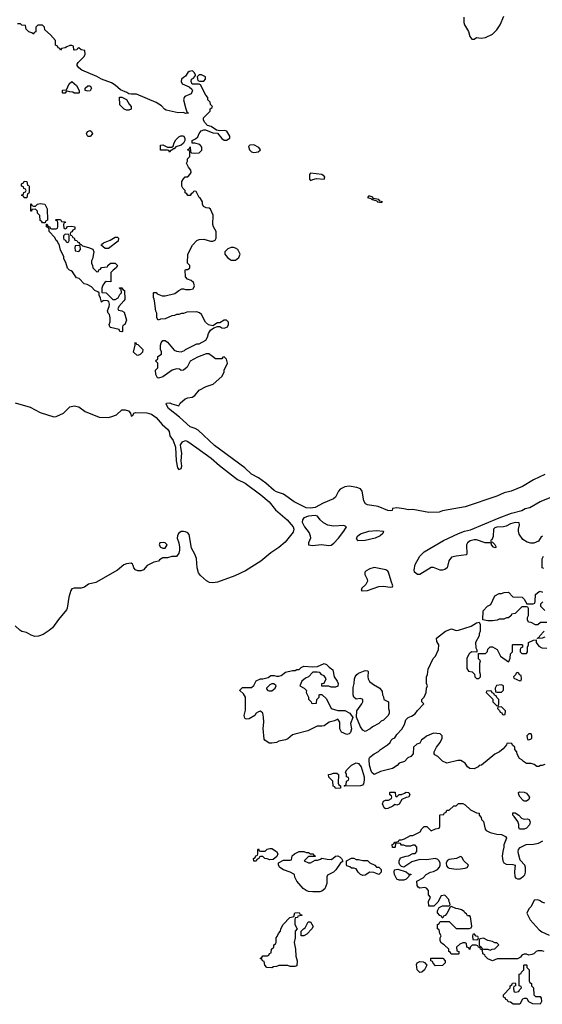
# Model space of a CAD drawing. Header units: inches. Extents: x 1861287 to 2052918, y 204622 to 437896.
# Tile 134 of 215: x 1981350 to 1985949, y 313806 to 322474. Entities that reach past the tile are written whole.
import ezdxf

# ---------------------------------------------------------------- set-up
doc = ezdxf.new("R2010")
doc.units = ezdxf.units.IN
doc.header["$MEASUREMENT"] = 0
doc.layers.add('B9381', color=7, linetype='Continuous')
doc.layers.add('B9382', color=7, linetype='Continuous')

msp = doc.modelspace()

# ---------------------------------------------------------------- linework, layer by layer
at = {"layer": 'B9381', "color": 5, "elevation": 120}
for points in [[(1982084, 320000), (1982081, 319999), (1982070, 319986), (1982066.9, 320000)], [(1982265.3, 320000), (1982222, 319950), (1982214, 319930), (1982218, 319918), (1982250, 319912), (1982270, 319898), (1982290.8, 319830), (1982274, 319790), (1982258, 319782), (1982254, 319770), (1982254, 319730), (1982250, 319726), (1982230, 319728), (1982226, 319746), (1982150, 319764), (1982144, 319770), (1982137.2, 319790), (1982145.4, 319814.6), (1982147.3, 319850), (1982138.9, 319878.9), (1982129.4, 319890), (1982122, 319910), (1982137.2, 319950), (1982139.3, 319970), (1982134, 319994), (1982121.3, 320000)], [(1985970, 318469.2), (1985870, 318422), (1985775.8, 318364.2), (1985676.1, 318323.9), (1985611.9, 318308.1), (1985550, 318278.5), (1985270, 318186.3), (1985070, 318149), (1985042, 318138), (1984950, 318135.1), (1984810, 318160.7), (1984770, 318159.6), (1984730, 318169.4), (1984670, 318175.8), (1984631, 318170), (1984626.8, 318153.2), (1984610.7, 318149.3), (1984590, 318153.3), (1984504, 318190), (1984410, 318203.2), (1984393.1, 318213.1), (1984378, 318238), (1984363.2, 318323.2), (1984350, 318344.7), (1984317.1, 318357.1), (1984250, 318367.3), (1984210, 318362.9), (1984170, 318339.9), (1984156.2, 318323.8), (1984130.1, 318270), (1984110, 318256.1), (1984021, 318219), (1983950, 318179.4), (1983910, 318173.7), (1983870, 318175.6), (1983765.4, 318230), (1983670, 318296.6), (1983610, 318317.7), (1983590, 318329.5), (1983515, 318395), (1983450, 318442.2), (1983390, 318473), (1983330, 318527.6), (1983064.3, 318724.3), (1982919.6, 318859.6), (1982895, 318875), (1982850, 318891.1), (1982756.3, 318976.3), (1982659, 319050), (1982638, 319090), (1982642, 319098), (1982670, 319102), (1982690, 319091.3), (1982750, 319074), (1982763.1, 319096.9), (1982804.7, 319135.3), (1982830, 319146), (1982868.9, 319151.1), (1982890, 319164.7), (1982930, 319212), (1982990, 319244.7), (1983053.6, 319266.4), (1983128.4, 319331.6), (1983148, 319370), (1983148, 319390), (1983178, 319450), (1983170, 319486), (1983150, 319506), (1983138, 319502), (1983130, 319488), (1983072.7, 319487.3), (1983048, 319510), (1983012.9, 319532.9), (1982990, 319534), (1982915.3, 319504.7), (1982850, 319468), (1982823.6, 319416.4), (1982791.6, 319388.4), (1982770, 319386), (1982756.4, 319396.4), (1982730, 319402), (1982691.1, 319388.9), (1982610, 319328.7), (1982570, 319318), (1982562, 319322), (1982548, 319350), (1982546, 319390), (1982566, 319410), (1982566, 319450), (1982546, 319470), (1982566, 319490), (1982566, 319510), (1982598, 319530), (1982598, 319550), (1982588, 319570), (1982588.9, 319608.9), (1982595.3, 319630), (1982609, 319651), (1982630, 319651), (1982650, 319636), (1982710, 319566), (1982730, 319556), (1982770, 319551.3), (1982799, 319561), (1982809.1, 319570.9), (1982910, 319622), (1982930, 319622), (1982988.4, 319651.6), (1983002, 319678), (1983010, 319712), (1983030, 319742), (1983058, 319762), (1983090, 319774), (1983110, 319774), (1983130, 319762), (1983150, 319758), (1983178, 319770), (1983188.7, 319790), (1983188, 319810), (1983170, 319828), (1983150, 319828), (1983110, 319806), (1983090, 319806), (1983050, 319778), (1983010, 319788.7), (1982984, 319810), (1982950, 319878), (1982933.6, 319893.6), (1982910, 319902), (1982819.6, 319900.4), (1982790, 319888), (1982772.7, 319887.3), (1982750, 319878), (1982730, 319878), (1982711.1, 319868.9), (1982690, 319868), (1982630, 319842), (1982590, 319838), (1982568.4, 319828.4), (1982558, 319850), (1982558, 319890), (1982548.9, 319908.9), (1982536.5, 320000)], [(1981310, 319101.6), (1981443.1, 319063.1), (1981530, 319015.8), (1981650, 318977.1), (1981670, 318980.5), (1981735.3, 319010), (1981790, 319066), (1981830, 319074), (1981870, 319066), (1981925.2, 319025.2), (1982050, 318974.4), (1982130, 318973.2), (1982160.2, 318979.8), (1982203.1, 318996.9), (1982250, 319039.5), (1982278.9, 319038.9), (1982306, 319030), (1982326, 319010), (1982330, 318984.7), (1982346, 318990), (1982355.3, 319010), (1982370, 319017.3), (1982470, 319013.4), (1982510, 319000.2), (1982550.7, 318970.7), (1982604.2, 318910), (1982650.8, 318870.8), (1982664.2, 318850), (1982670.3, 318810), (1982700.2, 318770), (1982719.7, 318710), (1982728, 318590), (1982738.3, 318530), (1982750, 318515.3), (1982770, 318524.2), (1982775.7, 318544.3), (1982772.2, 318590), (1982778, 318658), (1982766.9, 318706.9), (1982766.4, 318730), (1982782.2, 318757.8), (1982810, 318769.3), (1982830, 318760.6), (1982910, 318705.5), (1983034.5, 318614.5), (1983108.1, 318548.1), (1983266, 318426), (1983334.4, 318394.4), (1983472.4, 318292.4), (1983545.3, 318230), (1983600.4, 318160.4), (1983703.3, 318070), (1983756.9, 318010), (1983763.3, 317990), (1983757.6, 317962.4), (1983684.6, 317875.4), (1983630, 317826.2), (1983559.8, 317780.2), (1983473.3, 317706.7), (1983338.3, 317621.7), (1983242.7, 317577.3), (1983090, 317523), (1983050, 317516.7), (1983020.5, 317520.5), (1982993, 317533), (1982941.5, 317581.5), (1982924.6, 317604.6), (1982911.7, 317650), (1982905.2, 317730), (1982890, 317769.7), (1982861.7, 317821.7), (1982840.8, 317940.8), (1982830, 317956.5), (1982810, 317966), (1982790, 317969.8), (1982770, 317967.2), (1982748.5, 317950), (1982738.7, 317930), (1982736.4, 317910), (1982750.4, 317869.6), (1982757.1, 317830), (1982756.3, 317803.7), (1982750, 317778), (1982730, 317748.7), (1982690, 317748), (1982650, 317738), (1982610, 317738), (1982579.6, 317720.4), (1982570, 317708.7), (1982530, 317698), (1982471.1, 317668.9), (1982438, 317630), (1982418, 317622), (1982390, 317622), (1982370, 317632), (1982354, 317650), (1982349.6, 317670), (1982341.7, 317681.7), (1982330, 317689.6), (1982290, 317685.1), (1982266.3, 317673.7), (1982210, 317627.6), (1982019.3, 317520.7), (1981956.5, 317503.5), (1981920.5, 317479.5), (1981891.7, 317468.3), (1981830, 317469.7), (1981810, 317462.9), (1981800.3, 317450), (1981782, 317390), (1981767.8, 317292.2), (1981761.5, 317278.5), (1981690, 317195.1), (1981638.6, 317121.4), (1981610, 317095.6), (1981557.1, 317062.9), (1981514.3, 317045.7), (1981484.6, 317044.6), (1981450, 317056), (1981410, 317078.3), (1981368.5, 317088.5), (1981350, 317099.7), (1981310, 317137.7)], [(1985950, 317928), (1985939.6, 317920.4), (1985915.5, 317884.5), (1985875.2, 317864.8), (1985847, 317867), (1985816, 317876), (1985777.2, 317897.2), (1985745.6, 317945.6), (1985739, 317970), (1985739, 317990), (1985748, 318028), (1985746, 318046), (1985710, 318048.7), (1985670, 318035.3), (1985630, 318014), (1985608.4, 318008.4), (1985550, 318008), (1985530, 318002), (1985518, 317990), (1985516.9, 317923.1), (1985503.6, 317896.4), (1985494, 317890), (1985498, 317878), (1985510, 317874), (1985530, 317854), (1985542, 317830), (1985530, 317824), (1985518, 317830), (1985502, 317850), (1985502, 317862), (1985488.7, 317868.7), (1985446, 317870), (1985370, 317896), (1985350, 317896), (1985314, 317886), (1985291.3, 317870), (1985281, 317850), (1985284.7, 317770), (1985278, 317762), (1985190, 317752.7), (1985150, 317742.9), (1985126, 317710), (1985110.4, 317650), (1985090, 317633.2), (1985070, 317627), (1985050, 317629.3), (1984992.1, 317652.1), (1984970, 317652.3), (1984871, 317590), (1984850, 317589.5), (1984824, 317610), (1984821.2, 317630), (1984830, 317678), (1984871.2, 317750), (1984908.7, 317790), (1985079.3, 317890), (1985212.7, 317950), (1985265.2, 317970), (1985316.8, 317983.2), (1985570, 318090.2), (1985679, 318130), (1985770, 318153.7), (1985799, 318170), (1985839.3, 318180.7), (1985930, 318231.7), (1986084.9, 318295.1)], [(1985962, 317642), (1985947.3, 317647.3), (1985947.3, 317727.3), (1985958, 317750)], [(1985990, 317168), (1985932.7, 317167.3), (1985910, 317146), (1985890, 317146), (1985850, 317168), (1985826, 317170), (1985818, 317190), (1985818, 317210), (1985826, 317230), (1985826, 317290), (1985822, 317302), (1985810, 317306), (1985770, 317306), (1985710, 317246), (1985678, 317242), (1985674, 317230), (1985650, 317208), (1985632.7, 317207.3), (1985610, 317198), (1985570, 317198), (1985551.6, 317188.4), (1985510, 317182), (1985470, 317182), (1985426, 317190), (1985428, 317270), (1985466, 317310), (1985495.3, 317324.7), (1985530, 317402), (1985570, 317422), (1985590, 317422), (1985612.7, 317432.7), (1985650, 317434), (1985690, 317392), (1985771, 317391), (1985790, 317372), (1985812.7, 317332.7), (1985867.3, 317332.7), (1985882, 317338), (1985887.3, 317352.7), (1985890, 317414), (1985920.4, 317439.6), (1985930, 317442), (1985950, 317434)], [(1985952, 317350), (1985934, 317330), (1985934, 317310), (1985970, 317274)], [(1985970, 315918), (1985948, 315908), (1985932, 315908), (1985919.6, 315900.4), (1985900.4, 315900.4), (1985876.4, 315916.4), (1985850, 315926), (1985810, 315926), (1985783.1, 315943.1), (1985770, 315958), (1985748.9, 315968.9), (1985728.4, 316008.4), (1985726, 316030), (1985706, 316050), (1985706, 316070), (1985687.3, 316087.3), (1985682, 316102), (1985650, 316106), (1985638, 316102), (1985634, 316090), (1985603.6, 316056.4), (1985572, 316030), (1985530, 316008), (1985414, 315910), (1985392.7, 315907.3), (1985383.6, 315896.4), (1985350, 315878), (1985310, 315882), (1985290, 315898), (1985268.7, 315930), (1985232.9, 315952.9), (1985206.4, 315953.6), (1985108.7, 315928.7), (1985070, 315946), (1985028.4, 315988.4), (1985003.1, 316003.1), (1984998, 316010), (1984998, 316030), (1985018, 316070), (1985048.9, 316111.1), (1985068, 316150), (1985068, 316170), (1985050, 316188), (1984990, 316194), (1984930, 316168), (1984910, 316148), (1984885.4, 316134.6), (1984870, 316106), (1984843.6, 316096.4), (1984814, 316070), (1984812, 316010), (1984791.1, 315988.9), (1984765.4, 315974.6), (1984735.3, 315944.7), (1984690, 315928), (1984670.9, 315909.1), (1984630, 315882), (1984525.4, 315854.6), (1984470, 315829), (1984450, 315848), (1984439, 315870), (1984429, 315910), (1984424.7, 315955.3), (1984424, 315970), (1984430, 315982), (1984469.1, 316010.9), (1984508.4, 316031.6), (1984526, 316050), (1984588, 316090), (1984608.9, 316111.1), (1984618, 316130), (1984630, 316142), (1984650, 316152), (1984670, 316182), (1984712.5, 316227.5), (1984735.3, 316270), (1984749.3, 316310.7), (1984769.4, 316330.6), (1984798, 316342), (1984830, 316362), (1984850, 316394), (1984906, 316450), (1984888.4, 316468.4), (1984888.4, 316488.4), (1984908, 316510), (1984928, 316550), (1984928.7, 316590), (1984938, 316610), (1984928.7, 316630), (1984928.9, 316688.9), (1984938, 316710), (1984943.1, 316756.9), (1984988, 316850), (1985008.9, 316871.1), (1985035.3, 316930), (1985038, 316970), (1985020.4, 317000.4), (1985018, 317030), (1985098, 317090), (1985149.4, 317110.6), (1985190, 317097.3), (1985210, 317099.1), (1985323.7, 317136.3), (1985370, 317164.7), (1985394, 317170), (1985402, 317150), (1985402, 317090), (1985392.7, 317067.3), (1985392, 317050), (1985362, 316990), (1985364.7, 316944.7), (1985372.7, 316927.3), (1985374, 316906), (1985330, 316908), (1985310, 316898), (1985302, 316890), (1985284.7, 316850), (1985283.6, 316763.6), (1985298, 316738), (1985331.6, 316731.6), (1985352.7, 316712.7), (1985354, 316690), (1985370, 316674), (1985390, 316674), (1985406, 316690), (1985406, 316710), (1985398, 316730), (1985398, 316810), (1985406, 316830), (1985388.4, 316848.4), (1985386, 316894), (1985450, 316894), (1985467.3, 316912.7), (1985470, 316934), (1985490, 316954), (1985510, 316952), (1985550.8, 316930.8), (1985582, 316870), (1985650, 316822), (1985655.3, 316824.7), (1985667.3, 316852.7), (1985668.4, 316891.6), (1985686, 316910), (1985686, 316970), (1985690, 316974), (1985770, 316974), (1985774, 316970), (1985774, 316950), (1985758, 316942), (1985754, 316930), (1985754, 316910), (1985770, 316894), (1985810, 316894), (1985818, 316910), (1985818, 316950), (1985826, 316970), (1985826, 316990), (1985872.7, 317012.7), (1985894, 317014), (1985894, 316990), (1985919.6, 316959.6), (1985943.6, 316943.6), (1985990, 316942)], [(1985970, 317038), (1985948.4, 317028.4), (1985906, 317026), (1985906, 317030), (1985922, 317038), (1985926, 317050), (1985966, 317090)], [(1985966, 314270), (1985943.6, 314276.4), (1985910, 314278), (1985894, 314270), (1985874, 314250), (1985856.9, 314243.1), (1985830, 314238), (1985810, 314248), (1985790, 314248), (1985770, 314238), (1985758, 314222), (1985730, 314206), (1985552.7, 314207.3), (1985510, 314188), (1985470, 314206), (1985446, 314230), (1985442, 314242), (1985426, 314250), (1985422, 314282), (1985406, 314290), (1985402, 314302), (1985386, 314310), (1985382, 314322), (1985367.3, 314327.3), (1985332.7, 314327.3), (1985314, 314310), (1985310, 314288), (1985302, 314302), (1985286, 314310), (1985282, 314342), (1985270, 314346), (1985250, 314346), (1985223.6, 314336.4), (1985194, 314310), (1985198, 314278), (1985214, 314270), (1985214, 314250), (1985210, 314246), (1985147.3, 314247.3), (1985142, 314262), (1985126, 314270), (1985126, 314290), (1985086, 314330), (1985063.1, 314343.1), (1985050, 314366), (1985048.9, 314391.1), (1985058, 314410), (1985048, 314430), (1985042, 314462), (1985026, 314470), (1985026, 314510), (1985042, 314518), (1985050, 314534), (1985130, 314534), (1985190, 314474), (1985307.3, 314472.7), (1985322, 314478), (1985327.3, 314492.7), (1985316.4, 314576.4), (1985310, 314586), (1985290, 314586), (1985282, 314602), (1985266, 314610), (1985262, 314622), (1985236.4, 314636.4), (1985207.3, 314647.3), (1985188.4, 314648.4), (1985150, 314666), (1985138, 314662), (1985110, 314606), (1985092.7, 314587.3), (1985078, 314582), (1985072.7, 314567.3), (1985067.3, 314567.3), (1985062, 314582), (1985047.3, 314587.3), (1985026, 314610), (1985026, 314630), (1985042, 314658), (1985070, 314672), (1985130, 314674), (1985138, 314682), (1985136.4, 314696.4), (1985128, 314708), (1985126, 314730), (1985090, 314766), (1985058, 314762), (1985030, 314706), (1984994, 314670), (1984948.9, 314668.9), (1984948, 314710), (1984966, 314750), (1984948.4, 314768.4), (1984947.3, 314807.3), (1984928.4, 314828.4), (1984914.6, 314834.6), (1984870, 314828.7), (1984856.4, 314836.4), (1984847.3, 314852.7), (1984846, 314890), (1984900.4, 314919.6), (1984926, 314950), (1984966, 314970), (1984990, 314974.8), (1985026, 314994), (1985045.2, 315014.8), (1985049.2, 315030), (1985049, 315050), (1985042, 315070), (1985030, 315082), (1985010, 315089), (1984930, 315079), (1984870, 315082), (1984799.8, 315060.2), (1984730, 315014), (1984710, 315019), (1984694.5, 315034.5), (1984689.3, 315049.3), (1984689.2, 315070), (1984696.2, 315083.8), (1984705.1, 315094.9), (1984718.9, 315101.1), (1984750, 315111.3), (1984770, 315112), (1984810, 315134), (1984830, 315134), (1984846, 315150), (1984846, 315190), (1984830, 315206), (1984810, 315206), (1984790, 315198), (1984750, 315198), (1984730, 315206), (1984710, 315206), (1984702, 315222), (1984670, 315226), (1984658, 315222), (1984654, 315190), (1984650, 315186), (1984630, 315186), (1984628.4, 315211.6), (1984642, 315218), (1984650, 315234), (1984682, 315238), (1984690, 315254), (1984710, 315254), (1984736.4, 315263.6), (1984790, 315292), (1984810, 315292), (1984875.3, 315324.7), (1984888, 315350), (1984910, 315372), (1984931.6, 315371.6), (1984970, 315334), (1985008.4, 315351.6), (1985042, 315358), (1985046, 315370), (1985046, 315470), (1985050, 315474), (1985082, 315478), (1985086, 315490), (1985102, 315498), (1985110, 315514), (1985130, 315514), (1985170, 315554), (1985190, 315554), (1985210, 315574), (1985250, 315574), (1985270, 315562), (1985316.9, 315516.9), (1985370, 315492), (1985394, 315490), (1985394, 315470), (1985411.6, 315451.6), (1985412.7, 315432.7), (1985430, 315414), (1985447.3, 315347.3), (1985454.8, 315334.8), (1985490, 315318.8), (1985550, 315304.7), (1985590, 315302), (1985623.6, 315283.6), (1985634, 315270), (1985611.3, 315210), (1985611.3, 315190), (1985600.7, 315150), (1985596.3, 315110), (1985600.7, 315070), (1985610.7, 315050.7), (1985630, 315041), (1985690, 315038), (1985711.3, 315031.3), (1985704, 314976), (1985707.5, 314927.5), (1985716.9, 314916.9), (1985730, 314911.3), (1985750, 314911.3), (1985784.7, 314935.3), (1985794, 314946), (1985802, 314970), (1985802, 315010), (1985795.3, 315030), (1985754.6, 315074.6), (1985739, 315130), (1985735.3, 315150), (1985738, 315170), (1985754.6, 315185.4), (1985806, 315214), (1985870, 315214.8), (1985915.1, 315224.9), (1985953.6, 315246.4)], [(1985970, 314695.3), (1985944.7, 314704.7), (1985930, 314718), (1985910, 314726), (1985878, 314722), (1985850, 314666), (1985830, 314646), (1985812.7, 314607.3), (1985841, 314550), (1985922.5, 314462.5), (1985944.5, 314444.5), (1986010, 314416)]]:
    msp.add_lwpolyline(points, dxfattribs=at)
at = {"layer": 'B9381', "color": 5}
for points, elevation in [([(1982390, 319518), (1982380.4, 319520.4), (1982350, 319546), (1982366, 319610), (1982366, 319630), (1982370, 319634), (1982378, 319618), (1982390, 319614), (1982434, 319570), (1982430, 319546), (1982410, 319526)], 120), ([(1983950, 318109.7), (1983890, 318103.1), (1983850.7, 318090), (1983838, 318070), (1983835.8, 318050), (1983857.2, 318010), (1983895.9, 317955.9), (1983907, 317930), (1983908.1, 317910), (1983890.3, 317870), (1983890.8, 317850), (1983926.1, 317846.1), (1984005.6, 317854.4), (1984070, 317845.5), (1984090, 317849.1), (1984113.8, 317866.2), (1984156.1, 317910), (1984202.2, 317970), (1984226.6, 318010), (1984202.3, 318022.3), (1984110, 318016), (1984062.9, 318022.9), (1984023.5, 318043.5), (1983995.3, 318070), (1983970, 318102.9)], 140), ([(1984326.5, 317886.5), (1984321.2, 317890), (1984314.5, 317910), (1984326, 317930), (1984350, 317946.7), (1984422, 317970), (1984490, 317978.4), (1984552, 317970), (1984544.7, 317950), (1984521, 317930), (1984478, 317910), (1984390, 317888.2)], 120), ([(1982612.9, 317872.9), (1982582, 317870), (1982578, 317850), (1982590, 317832), (1982610, 317822), (1982630, 317822), (1982648, 317850), (1982639, 317859), (1982630, 317868)], 120), ([(1984470, 317651.7), (1984430, 317641), (1984399.1, 317620.9), (1984388.4, 317610), (1984386.7, 317590), (1984408.8, 317550), (1984412, 317530), (1984397.2, 317502.8), (1984361.3, 317470), (1984354, 317450), (1984370, 317446.2), (1984410, 317448.6), (1984510, 317483.8), (1984550, 317486.7), (1984610, 317477.4), (1984630, 317481), (1984634, 317490), (1984617.6, 317530), (1984596.3, 317610), (1984590, 317618.4), (1984570.6, 317630.6)], 140), ([(1984090, 316598), (1984070, 316606), (1984007.3, 316607.3), (1984008, 316630), (1984030, 316634), (1984046, 316670), (1984030, 316698), (1984010, 316708), (1983990, 316728), (1983968.9, 316728.9), (1983930, 316728.7), (1983890, 316689), (1983864, 316676), (1983832, 316650), (1983814, 316610), (1983854, 316590), (1983874, 316570), (1983872, 316550), (1983892, 316510), (1983892.7, 316492.7), (1983914, 316470), (1983918, 316458), (1983930, 316454), (1983962, 316458), (1983966, 316490), (1983986, 316510), (1983986, 316530), (1983990, 316534), (1984010, 316534), (1984050, 316494), (1984091.6, 316411.6), (1984150, 316392), (1984210, 316391.3), (1984256, 316370), (1984282.8, 316330), (1984262, 316278), (1984270.8, 316230), (1984259.8, 316200.2), (1984250, 316188), (1984230, 316182), (1984183.1, 316203.1), (1984166, 316230), (1984168, 316290), (1984150, 316315.3), (1984118.8, 316301.2), (1984072, 316290), (1984030, 316259), (1984010, 316254), (1983966.4, 316253.6), (1983886.4, 316213.6), (1983770, 316185.2), (1983750, 316177.2), (1983710, 316144.5), (1983690, 316135.1), (1983630, 316121.2), (1983610, 316109.7), (1983570, 316103.6), (1983545.6, 316105.6), (1983506, 316130), (1983500.4, 316140.4), (1983492.9, 316232.9), (1983497, 316290), (1983494.8, 316334.8), (1983489, 316369), (1983470, 316388), (1983450, 316382), (1983432, 316370), (1983418, 316350), (1983370, 316319), (1983350, 316315.3), (1983338, 316318), (1983330, 316326), (1983326.6, 316350), (1983336.5, 316396.5), (1983338, 316510), (1983320.4, 316540.4), (1983288.4, 316568.4), (1983288.4, 316571.6), (1983310, 316594), (1983390, 316594), (1983410, 316614), (1983430, 316654), (1983468.4, 316671.6), (1983490, 316672), (1983536.4, 316683.6), (1983560.4, 316699.6), (1983590, 316702), (1983610, 316694), (1983630, 316694), (1983650, 316702), (1983690, 316731.3), (1983750, 316744.7), (1983774.6, 316745.4), (1983790, 316754), (1983810, 316754), (1983826, 316770), (1983850, 316782), (1983930, 316776), (1983970, 316781), (1984030, 316806), (1984050, 316798), (1984073, 316773), (1984104.7, 316750), (1984118, 316690), (1984144.7, 316650), (1984152, 316630), (1984150, 316606), (1984130, 316598)], 120), ([(1984390, 316208), (1984370, 316218), (1984349.5, 316249.5), (1984314.6, 316334.6), (1984317.2, 316390), (1984359.3, 316450), (1984369.2, 316470), (1984369, 316489), (1984350, 316499.3), (1984310, 316493.2), (1984289.4, 316509.4), (1984285.2, 316530), (1984285.6, 316594.4), (1984294, 316630), (1984295.3, 316670), (1984302, 316690), (1984315.3, 316710), (1984330, 316721), (1984390, 316744.7), (1984410, 316742), (1984416, 316736), (1984413.4, 316690), (1984416.3, 316670), (1984428.4, 316648.4), (1984462, 316622), (1984518, 316590), (1984539.6, 316559.6), (1984542, 316530), (1984551.6, 316511.6), (1984554, 316490), (1984594, 316470), (1984594, 316410), (1984602, 316390), (1984602, 316370), (1984592, 316350), (1984550, 316308), (1984530, 316298), (1984510, 316278), (1984454, 316250), (1984434, 316230)], 120), ([(1985730, 316726), (1985718, 316722), (1985712.7, 316707.3), (1985694, 316690), (1985698, 316678), (1985750, 316654), (1985762, 316658), (1985766, 316670), (1985762, 316702), (1985747.3, 316707.3), (1985742, 316722)], 120), ([(1983570, 316628), (1983550, 316618), (1983522, 316590), (1983522, 316582), (1983534, 316570), (1983544.7, 316564.7), (1983570, 316564.7), (1983598, 316590), (1983606, 316610), (1983587.3, 316627.3)], 120), ([(1985490, 316566), (1985458, 316562), (1985454, 316550), (1985512.7, 316492.7), (1985514, 316470), (1985550, 316434), (1985562, 316438), (1985566, 316450), (1985566, 316490), (1985547.3, 316507.3), (1985542, 316522), (1985527.3, 316527.3), (1985522, 316542), (1985507.3, 316547.3), (1985502, 316562)], 120), ([(1985590, 316618), (1985546.4, 316613.6), (1985534, 316590), (1985538, 316558), (1985550, 316554), (1985590, 316554), (1985607.3, 316572.7), (1985606, 316610)], 120), ([(1985590, 316426), (1985558, 316422), (1985554, 316410), (1985572.7, 316392.7), (1985578, 316378), (1985592.7, 316372.7), (1985598, 316358), (1985610, 316354), (1985622, 316358), (1985626, 316390)], 120), ([(1985850, 316186), (1985830, 316186), (1985814, 316170), (1985818, 316138), (1985830, 316134), (1985850, 316142), (1985858, 316150), (1985858, 316170)], 120), ([(1984210, 315726), (1984206, 315730), (1984222, 315738), (1984226, 315770), (1984242, 315778), (1984246, 315790), (1984242, 315802), (1984226, 315810), (1984226, 315830), (1984218, 315850), (1984228, 315870), (1984269.1, 315910.9), (1984310, 315931.3), (1984330, 315924.7), (1984355.9, 315895.9), (1984380.7, 315810), (1984382, 315778), (1984374.4, 315745.6), (1984365.4, 315734.6), (1984350, 315728)], 120), ([(1984130, 315706), (1984122, 315722), (1984107.3, 315727.3), (1984106, 315770), (1984070, 315806), (1984066, 315830), (1984087.3, 315832.7), (1984110, 315842), (1984139.6, 315839.6), (1984154, 315830), (1984152.7, 315752.7), (1984158, 315738), (1984174, 315730), (1984174, 315710), (1984170, 315708)], 120), ([(1984670, 315558), (1984650, 315566), (1984634, 315550), (1984590, 315528.7), (1984570, 315528), (1984556.4, 315536.4), (1984542, 315570), (1984550, 315594), (1984570, 315602), (1984596.4, 315603.6), (1984622, 315618), (1984626, 315630), (1984622, 315642), (1984606, 315650), (1984606, 315670), (1984610, 315674), (1984652.7, 315672.7), (1984658, 315638), (1984670, 315634), (1984690, 315654), (1984710, 315654), (1984736.4, 315663.6), (1984750, 315674), (1984774, 315670), (1984782, 315650), (1984770.9, 315629.1), (1984750, 315628), (1984711.6, 315608.4), (1984690, 315568)], 120), ([(1985790, 315594), (1985780.2, 315600.2), (1985754, 315630), (1985742, 315650), (1985738, 315670), (1985750, 315678), (1985790, 315674.8), (1985810, 315664.7), (1985836, 315630), (1985830, 315608.7), (1985810, 315594)], 120), ([(1985790, 315436), (1985818, 315438), (1985832.7, 315432.7), (1985842, 315410), (1985835.3, 315384.7), (1985810, 315355.3), (1985790, 315349), (1985747.3, 315347.3), (1985742, 315362), (1985742, 315390), (1985734, 315414), (1985700.4, 315460.4), (1985688.7, 315470), (1985688, 315492), (1985710, 315491.3), (1985742, 315470), (1985766, 315446), (1985779.8, 315439.8)], 120), ([(1983550, 315078), (1983527.3, 315087.3), (1983508.4, 315088.4), (1983490, 315106), (1983470, 315106), (1983458, 315102), (1983454, 315090), (1983438, 315082), (1983430, 315066), (1983410, 315066), (1983408, 315090), (1983422, 315098), (1983427.3, 315112.7), (1983442, 315118), (1983446, 315130), (1983446, 315170), (1983450, 315174), (1983458, 315158), (1983470, 315154), (1983510, 315154), (1983528.4, 315171.6), (1983550, 315178), (1983570, 315178), (1983610, 315152), (1983622, 315130), (1983612.7, 315107.3), (1983579.6, 315080.4)], 120), ([(1983870, 315142), (1983890, 315142), (1983910, 315132), (1983930, 315132), (1983938, 315118), (1983954, 315110), (1983950, 315106), (1983890, 315106), (1983854, 315070), (1983890, 315052), (1983910, 315052), (1983950, 315074), (1983970, 315074), (1983996.4, 315083.6), (1984010, 315094), (1984056.4, 315083.6), (1984090, 315082), (1984106, 315090), (1984128.4, 315111.6), (1984150, 315112), (1984170, 315102), (1984182, 315090), (1984192.7, 315067.3), (1984170, 315046), (1984132, 314990), (1984112, 314970), (1984058, 314942), (1984052.7, 314927.3), (1984052, 314870), (1984036, 314824), (1984010, 314802), (1983990, 314795.3), (1983930, 314795.3), (1983890, 314798), (1983870, 314808), (1983845.6, 314825.6), (1983788.7, 314890), (1983770, 314926), (1983768, 314948), (1983730, 314968.7), (1983670, 314989), (1983638, 315010), (1983628, 315030), (1983627.3, 315052.7), (1983670, 315074), (1983730, 315074), (1983742, 315078), (1983747.3, 315112.7), (1983768.4, 315131.6), (1983810, 315151.3), (1983850, 315151.3)], 120), ([(1985230, 315108), (1985194, 315090), (1985130, 315082), (1985111, 315069), (1985102, 315050), (1985106.4, 315026.4), (1985118, 315010), (1985130, 315004), (1985190, 314996.3), (1985230, 314997.3), (1985270, 315004.7), (1985288.4, 315011.6), (1985298, 315030), (1985258, 315070), (1985240.4, 315100.4)], 120), ([(1984310, 315082), (1984330, 315082), (1984370, 315072), (1984410, 315072), (1984430, 315052), (1984474, 315030), (1984490, 315014), (1984510, 315014), (1984530, 314994), (1984531.6, 314968.4), (1984510, 314948.7), (1984467.3, 314967.3), (1984430, 314968), (1984390, 314942), (1984370, 314939), (1984349.4, 314949.4), (1984328, 314970), (1984310, 314998), (1984290, 315006), (1984270, 315006), (1984256.4, 315016.4), (1984230, 315026), (1984226, 315030), (1984226, 315070), (1984270, 315092), (1984290, 315092)], 120), ([(1984690, 314898), (1984670, 314908), (1984649.2, 314950), (1984645.2, 314970), (1984649.4, 314990.6), (1984676.9, 314996.9), (1984750, 314972), (1984770, 314954), (1984792.7, 314952.7), (1984792.7, 314947.3), (1984778, 314942), (1984772.7, 314927.3), (1984750, 314908), (1984730, 314898)], 120), ([(1983730, 314138), (1983710, 314148), (1983630, 314148), (1983610, 314138), (1983583.6, 314136.4), (1983570, 314128), (1983526, 314130), (1983506, 314150), (1983502, 314182), (1983487.3, 314187.3), (1983482, 314202), (1983466, 314210), (1983482, 314218), (1983490, 314234), (1983530, 314234), (1983542, 314238), (1983547.3, 314252.7), (1983562, 314258), (1983566, 314290), (1983586, 314310), (1983586, 314330), (1983602, 314338), (1983606, 314350), (1983606, 314390), (1983616.4, 314403.6), (1983626, 314430), (1983646, 314450), (1983648, 314470), (1983668, 314510), (1983726, 314570), (1983762, 314578), (1983770, 314612), (1983810, 314614), (1983818, 314598), (1983832.7, 314592.7), (1983832.7, 314587.3), (1983798, 314582), (1983794, 314570), (1983774, 314566), (1983772, 314550), (1983772, 314510), (1983792, 314470), (1983774, 314450), (1983774, 314390), (1983764.7, 314350), (1983776, 314290), (1983781, 314230), (1983791.1, 314188.9), (1983790, 314146), (1983770, 314138)], 120), ([(1983850, 314408), (1983826, 314410), (1983826, 314450), (1983846, 314470), (1983862, 314478), (1983887.3, 314532.7), (1983910, 314532), (1983932, 314490), (1983922, 314470), (1983876.9, 314423.1)], 120), ([(1985350, 314426), (1985338, 314422), (1985334, 314410), (1985338, 314378), (1985370, 314374), (1985382, 314378), (1985386, 314390), (1985382, 314402), (1985367.3, 314407.3)], 120), ([(1985430, 314388), (1985398, 314382), (1985394, 314370), (1985394, 314330), (1985398, 314318), (1985414, 314310), (1985418, 314298), (1985432.7, 314292.7), (1985470, 314292), (1985490, 314282), (1985508.4, 314291.6), (1985530, 314294), (1985566, 314330), (1985550, 314346), (1985530, 314346), (1985510, 314358), (1985470, 314368)], 120), ([(1984870, 314086), (1984848.9, 314108.9), (1984843.1, 314156.9), (1984848.9, 314171.1), (1984870, 314182), (1984899.6, 314179.6), (1984912.7, 314172.7), (1984934, 314150), (1984912, 314110), (1984890, 314088)], 120), ([(1985010, 314146), (1984987.3, 314167.3), (1984982, 314182), (1984967.3, 314187.3), (1984967.3, 314212.7), (1985072.7, 314212.7), (1985094, 314190), (1985094, 314170), (1985070, 314148)], 120), ([(1985890, 313874), (1985930, 313874), (1985939.6, 313859.6), (1985942, 313830), (1985930, 313806), (1985866, 313810), (1985828.9, 313828.9), (1985815.3, 313855.3), (1985810, 313858), (1985790, 313858), (1985774, 313850), (1985750, 313808), (1985692.7, 313807.3), (1985670, 313826), (1985647.3, 313827.3), (1985642, 313842), (1985627.3, 313847.3), (1985622, 313862), (1985608, 313868), (1985606, 313890), (1985666, 313950), (1985666, 313970), (1985682, 313978), (1985687.3, 313992.7), (1985710, 313994), (1985714, 313990), (1985714, 313970), (1985698, 313962), (1985694, 313950), (1985698, 313918), (1985710, 313914), (1985742, 313918), (1985747.3, 313932.7), (1985766, 313950), (1985762, 313962), (1985746, 313970), (1985746, 314070), (1985762, 314078), (1985766, 314090), (1985786, 314110), (1985786, 314150), (1985790, 314154), (1985810, 314154), (1985814, 314150), (1985814, 314130), (1985834, 314110), (1985834, 314010), (1985838, 313998), (1985854, 313990), (1985854, 313970), (1985871.6, 313951.6), (1985874, 313890)], 120)]:
    msp.add_lwpolyline(points, close=True, dxfattribs=dict(at, elevation=elevation))
at = {"layer": 'B9382', "color": 5, "elevation": 120}
for points in [[(1985257, 322497), (1985259.2, 322450), (1985265, 322430), (1985299.5, 322370), (1985310, 322326.4), (1985330, 322304), (1985350, 322304.2), (1985370, 322318.4), (1985410, 322310.3), (1985450, 322317.8), (1985510, 322347.6), (1985550, 322385.7), (1985577.8, 322430), (1985610, 322504.9)], [(1982536.5, 320000), (1982534.6, 320014.6), (1982528, 320030), (1982526, 320070), (1982530, 320072), (1982550, 320071.3), (1982561, 320061), (1982604, 320044), (1982630, 320042.8), (1982716.5, 320063.5), (1982750, 320091.3), (1982776.4, 320103.6), (1982790, 320104.7), (1982810, 320098), (1982850, 320098), (1982876.5, 320103.5), (1982889, 320130), (1982879.3, 320159.3), (1982858, 320178), (1982826, 320190), (1982808, 320210), (1982806, 320270), (1982810, 320274), (1982830, 320274), (1982846, 320290), (1982846, 320310), (1982828, 320330), (1982829.3, 320410.7), (1982869.4, 320490.6), (1982910, 320530.8), (1982930, 320538.8), (1982970, 320541), (1983030, 320524.7), (1983050, 320524.7), (1983070, 320532), (1983079, 320550), (1983079, 320610), (1983055.3, 320650), (1983048.7, 320670), (1983053.6, 320753.6), (1983030, 320806), (1983016.4, 320816.4), (1982990, 320818), (1982968, 320830), (1982958, 320850), (1982958, 320870), (1982940.4, 320900.4), (1982928, 320910), (1982902, 320962), (1982890, 320966), (1982878, 320962), (1982874, 320950), (1982858, 320942), (1982850, 320926), (1982830, 320926), (1982822, 320942), (1982806, 320950), (1982806, 320970), (1982786, 320990), (1982778, 321010), (1982778, 321050), (1982790, 321074), (1982806, 321090), (1982830, 321092), (1982848, 321110), (1982858, 321130), (1982855.3, 321150), (1982834.6, 321174.6), (1982818, 321210), (1982826, 321230), (1982826, 321250), (1982846, 321270), (1982846, 321310), (1982842, 321322), (1982826, 321330), (1982842, 321338), (1982850, 321354), (1982854, 321310), (1982862, 321302), (1982890, 321298), (1982930, 321302), (1982954, 321326), (1982953.2, 321353.2), (1982936, 321376), (1982892, 321388), (1982868, 321388), (1982868, 321410), (1982896, 321424), (1982918, 321442), (1982930, 321472), (1982945.6, 321494.4), (1982970, 321504.7), (1982983.6, 321503.6), (1983050, 321478), (1983090, 321474), (1983127.7, 321427.7), (1983150, 321414.8), (1983170, 321414.8), (1983198, 321430), (1983199, 321450), (1983172.5, 321492.5), (1983150, 321499), (1983110, 321495.3), (1983080.4, 321500.4), (1983033.6, 321533.6), (1983004, 321544), (1982978, 321570), (1982968, 321590), (1982966, 321610), (1983026, 321670), (1983026, 321690), (1983042, 321698), (1983046, 321710), (1983028.4, 321728.4), (1983027.3, 321747.3), (1983006, 321770), (1983006, 321790), (1982988.4, 321808.4), (1982942, 321902), (1982930, 321906), (1982868, 321908), (1982859, 321930), (1982862, 321950), (1982880.4, 321959.6), (1982898, 321982), (1982898, 321990), (1982886.6, 322010), (1982870, 322022.9), (1982841.8, 322018.2), (1982828.4, 322010), (1982810, 321976), (1982790, 321966.6), (1982773.4, 321950), (1982770.6, 321930), (1982781, 321910), (1982842, 321882), (1982863.6, 321863.6), (1982872, 321850), (1982858, 321822), (1982802.9, 321797.1), (1982796.3, 321790), (1982790.5, 321770), (1982810.7, 321690.7), (1982822, 321662), (1982834, 321650), (1982808.9, 321648.9), (1982790, 321658), (1982745.4, 321654.6), (1982639, 321679), (1982625.6, 321685.6), (1982596.6, 321716.6), (1982550, 321745.2), (1982377.5, 321817.5), (1982330, 321817.2), (1982310, 321822), (1982294.2, 321834.2), (1982238, 321858), (1982190, 321897.2), (1982157.5, 321917.5), (1982070, 321949.4), (1982030, 321973.2), (1981898, 322030), (1981869, 322050), (1981855.3, 322070), (1981856.4, 322083.6), (1981863.1, 322096.9), (1981918, 322150), (1981926, 322170), (1981922, 322202), (1981890, 322208), (1981870, 322226), (1981858, 322222), (1981851.3, 322208.7), (1981830, 322206), (1981826, 322210), (1981822, 322242), (1981810, 322246), (1981790, 322246), (1981763.6, 322236.4), (1981750, 322226), (1981718, 322222), (1981710, 322206), (1981702, 322222), (1981687.3, 322227.3), (1981682, 322242), (1981666, 322250), (1981666, 322290), (1981620.4, 322340.4), (1981570, 322386), (1981567.3, 322407.3), (1981550, 322426), (1981510, 322426), (1981492.7, 322407.3), (1981491.6, 322368.4), (1981478, 322362), (1981470, 322348), (1981458, 322358), (1981430, 322366), (1981406, 322390), (1981402, 322422), (1981370, 322426), (1981358, 322438), (1981330, 322438)], [(1982066.9, 320000), (1982062, 320022), (1982048.7, 320050), (1982048, 320070), (1982039, 320079), (1982010, 320089.2), (1981983.2, 320123.2), (1981944.1, 320144.1), (1981918, 320150), (1981874.6, 320194.6), (1981850, 320202), (1981814, 320254), (1981804, 320264), (1981788, 320270), (1981770, 320288), (1981756.4, 320336.4), (1981738, 320370), (1981738, 320390), (1981710, 320446), (1981697.2, 320497.2), (1981690, 320502), (1981681.2, 320521.2), (1981670, 320529.2), (1981658, 320558), (1981608.7, 320610), (1981608, 320628), (1981602, 320642), (1981586, 320650), (1981586, 320674), (1981592.7, 320672.7), (1981598, 320658), (1981612.7, 320652.7), (1981618, 320638), (1981630, 320634), (1981670, 320634), (1981682, 320638), (1981686, 320650), (1981686, 320690), (1981682, 320702), (1981666, 320710), (1981670, 320714), (1981710, 320714), (1981718, 320698), (1981750, 320694), (1981754, 320690), (1981738, 320682), (1981734, 320670), (1981738, 320638), (1981750, 320634), (1981762, 320638), (1981770, 320654), (1981810, 320658), (1981834, 320650), (1981834, 320630), (1981818, 320622), (1981810, 320606), (1981798, 320602), (1981794, 320590), (1981798, 320578), (1981810, 320574), (1981818, 320558), (1981830, 320554), (1981834, 320534), (1981854, 320530), (1981858, 320518), (1981870, 320514), (1981878, 320498), (1981890, 320494), (1981902, 320482), (1981954, 320470), (1981994.8, 320454.8), (1982002, 320430), (1981991.1, 320368.9), (1981982, 320350), (1981982, 320330), (1981992, 320310), (1981994, 320290), (1982030, 320254), (1982042, 320258), (1982047.3, 320272.7), (1982062, 320278), (1982070, 320292), (1982122, 320298), (1982126, 320310), (1982148.7, 320331.3), (1982190, 320330.7), (1982210.9, 320310.9), (1982198, 320290), (1982172, 320270), (1982152.7, 320247.3), (1982152.7, 320167.3), (1982110, 320168), (1982099.6, 320160.4), (1982082.8, 320137.2), (1982071.3, 320110), (1982071.6, 320091.6), (1982074, 320074), (1982110.9, 320070.9), (1982170, 320012), (1982190, 320012), (1982215.3, 320024.7), (1982230, 320054), (1982246, 320070), (1982242, 320102), (1982230, 320106), (1982227.3, 320112.7), (1982250, 320114), (1982258, 320098), (1982272, 320090), (1982274, 320010), (1982265.3, 320000)], [(1982121.3, 320000), (1982120.4, 320000.4), (1982090, 320002), (1982084, 320000)]]:
    msp.add_lwpolyline(points, dxfattribs=at)
for points in [[(1982950, 321988), (1982930, 321988), (1982919.6, 321980.4), (1982912, 321970), (1982918, 321938), (1982932.7, 321932.7), (1982970, 321934), (1982986, 321950), (1982986, 321970)], [(1981830, 321828), (1981816.4, 321836.4), (1981790, 321838), (1981770, 321846), (1981758, 321842), (1981750, 321828), (1981730, 321828), (1981726, 321830), (1981726, 321850), (1981730, 321854), (1981762, 321858), (1981786, 321910), (1981810, 321931.3), (1981850, 321894), (1981874, 321850), (1981874, 321830), (1981870, 321828)], [(1981950, 321845.2), (1981926, 321850), (1981926, 321870), (1981948.7, 321891.3), (1981970, 321892), (1981982, 321870), (1981970, 321849)], [(1982290, 321678), (1982270, 321688), (1982230, 321726), (1982227.3, 321792.7), (1982250, 321792), (1982291.1, 321771.1), (1982312, 321730), (1982331.3, 321710), (1982330, 321686), (1982310, 321678)], [(1981950, 321446), (1981938, 321470), (1981946, 321490), (1981970, 321498), (1981982, 321490), (1981992, 321470), (1981970, 321446)], [(1982670, 321308.7), (1982662, 321322), (1982650, 321326), (1982590, 321326), (1982588, 321370), (1982610, 321372), (1982650, 321351.3), (1982690, 321352), (1982699, 321361), (1982708, 321390), (1982723.1, 321416.9), (1982750, 321442), (1982768.4, 321451.6), (1982790, 321452), (1982802, 321430), (1982802, 321410), (1982790, 321386), (1982771.6, 321368.4), (1982724.7, 321355.3), (1982710, 321338), (1982702, 321338), (1982690, 321326), (1982678, 321322)], [(1983410, 321373.2), (1983374, 321370), (1983362, 321358), (1983372, 321330), (1983390, 321312), (1983406, 321306), (1983430, 321306.8), (1983448.9, 321311.1), (1983468, 321330), (1983455.3, 321350)], [(1983910, 321122), (1983901, 321110), (1983898.8, 321070), (1983910, 321058.8), (1983930, 321066.8), (1983962.7, 321077.3), (1984028.4, 321071.6), (1984034, 321090), (1984008, 321110)], [(1981390, 320906), (1981382, 320922), (1981366, 320930), (1981382, 320938), (1981387.3, 320952.7), (1981402, 320958), (1981406, 320970), (1981402, 320982), (1981387.3, 320987.3), (1981382, 321002), (1981366, 321010), (1981366, 321030), (1981382, 321038), (1981390, 321052), (1981414, 321050), (1981418, 321018), (1981430, 321014), (1981432.7, 321007.3), (1981432.7, 320952.7), (1981430, 320946), (1981418, 320942), (1981414, 320910), (1981410, 320906)], [(1984430, 320920.7), (1984420.4, 320919.6), (1984410.8, 320910), (1984439.9, 320899.9), (1984450, 320891.3), (1984458, 320898), (1984451.3, 320890), (1984483.4, 320883.4), (1984496.3, 320876.3), (1984497.3, 320870), (1984530, 320864.2), (1984542.7, 320870), (1984518, 320878), (1984509, 320890), (1984460.1, 320900.1), (1984457, 320910), (1984450, 320913.5)], [(1981550, 320686), (1981542, 320702), (1981530, 320706), (1981526, 320750), (1981506, 320770), (1981506, 320790), (1981490, 320806), (1981458, 320802), (1981454, 320790), (1981447.3, 320787.3), (1981447.3, 320852.7), (1981454, 320850), (1981458, 320838), (1981470, 320834), (1981490, 320834), (1981506, 320850), (1981530, 320856), (1981571.3, 320850), (1981591.6, 320808.4), (1981594, 320710), (1981578, 320702), (1981574, 320686), (1981570, 320686)], [(1981750, 320586), (1981734, 320570), (1981734, 320550), (1981738, 320538), (1981752.7, 320532.7), (1981758, 320518), (1981770, 320514), (1981782, 320518), (1981786, 320530), (1981786, 320570), (1981782, 320582)], [(1982101.2, 320461.2), (1982068, 320490), (1982070, 320494), (1982086, 320510), (1982146.8, 320533.2), (1982190, 320558.8), (1982210, 320561), (1982218.8, 320550), (1982215.2, 320524.8), (1982130, 320461.2)], [(1981870, 320486), (1981838, 320482), (1981834, 320470), (1981838, 320438), (1981870, 320434), (1981886, 320450), (1981882, 320482)], [(1983230, 320469), (1983210, 320469), (1983182, 320458), (1983154, 320430), (1983154, 320410), (1983179.6, 320379.6), (1983202, 320362), (1983210, 320358), (1983250, 320358), (1983278, 320382), (1983288.7, 320410), (1983268.7, 320450), (1983250, 320464)]]:
    msp.add_lwpolyline(points, close=True, dxfattribs=at)

doc.saveas('drawing.dxf')
